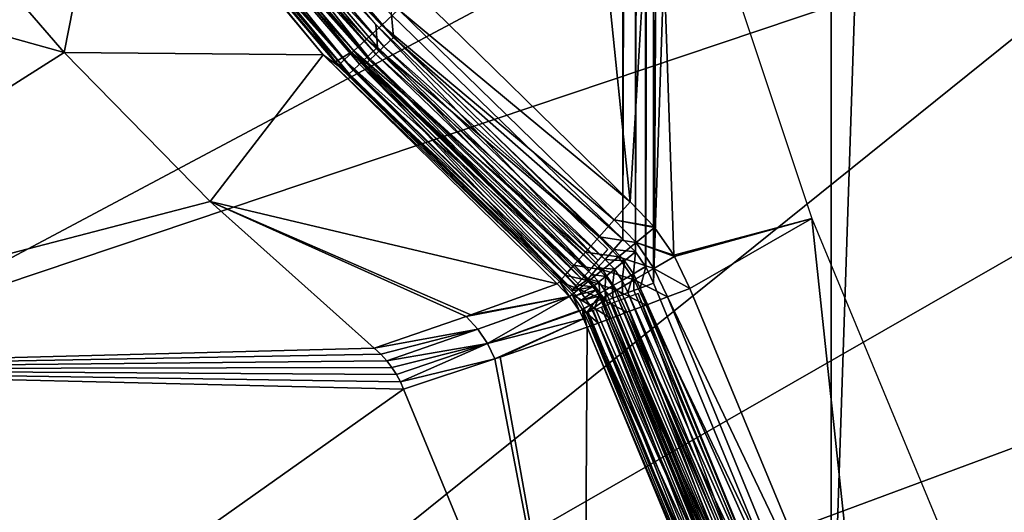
# Model space of a CAD drawing. Header units: millimetres. Extents: x -43.6 to 43.6, y -43.6 to 43.6.
# Tile 153 of 256: x -32.9 to -28.4, y -12.3 to -10. Entities that reach past the tile are written whole.
import ezdxf

# ---------------------------------------------------------------- set-up
doc = ezdxf.new("R2010")
doc.units = ezdxf.units.MM
doc.header["$LTSCALE"] = 52.148148
for name, color, linetype in [('151', 7, 'CONTINUOUS'), ('154', 7, 'CONTINUOUS'), ('157', 7, 'CONTINUOUS'), ('176', 7, 'CONTINUOUS'), ('199', 7, 'CONTINUOUS'), ('213', 7, 'CONTINUOUS'), ('223', 7, 'CONTINUOUS'), ('225', 7, 'CONTINUOUS'), ('229', 7, 'CONTINUOUS'), ('230', 7, 'CONTINUOUS'), ('31', 7, 'CONTINUOUS'), ('69', 7, 'CONTINUOUS'), ('70', 7, 'CONTINUOUS'), ('74', 7, 'CONTINUOUS'), ('83', 7, 'CONTINUOUS'), ('84', 7, 'CONTINUOUS'), ('95', 7, 'CONTINUOUS'), ('96', 7, 'CONTINUOUS'), ('97', 7, 'CONTINUOUS')]:
    doc.layers.add(name, color=color, linetype=linetype)

msp = doc.modelspace()

# ---------------------------------------------------------------- linework, layer by layer
at = {"layer": '151', "linetype": 'Continuous'}
for points in [[(-33.2984, -9.4961, 15.6543), (-32.711, -10.1753, 14.2879), (-35.6538, -9.3531, 23.9303), (-33.2984, -9.4961, 15.6543)], [(-35.6538, -9.3531, 23.9303), (-32.711, -10.1753, 14.2879), (-34.9814, -11.6178, 23.9303), (-35.6538, -9.3531, 23.9303)], [(-32.711, -10.1753, 14.2879), (-32.0471, -10.8533, 12.7246), (-34.9814, -11.6178, 23.9303), (-32.711, -10.1753, 14.2879)], [(-32.0471, -10.8533, 12.7246), (-31.3003, -11.5221, 10.9413), (-34.9814, -11.6178, 23.9303), (-32.0471, -10.8533, 12.7246)], [(-31.3003, -11.5221, 10.9413), (-31.2695, -11.5503, 10.8703), (-34.9814, -11.6178, 23.9303), (-31.3003, -11.5221, 10.9413)], [(-31.2695, -11.5503, 10.8703), (-31.2427, -11.5794, 10.8147), (-34.9814, -11.6178, 23.9303), (-31.2695, -11.5503, 10.8703)], [(-31.2427, -11.5794, 10.8147), (-31.2191, -11.6099, 10.7722), (-34.9814, -11.6178, 23.9303), (-31.2427, -11.5794, 10.8147)], [(-31.2191, -11.6099, 10.7722), (-31.198, -11.6429, 10.7414), (-34.9814, -11.6178, 23.9303), (-31.2191, -11.6099, 10.7722)], [(-31.1804, -11.6764, 10.7239), (-31.1668, -11.7086, 10.7186), (-34.9814, -11.6178, 23.9303), (-31.1804, -11.6764, 10.7239)], [(-34.9814, -11.6178, 23.9303), (-31.1668, -11.7086, 10.7186), (-34.1659, -13.8337, 23.9303), (-34.9814, -11.6178, 23.9303)], [(-31.198, -11.6429, 10.7414), (-31.1804, -11.6764, 10.7239), (-34.9814, -11.6178, 23.9303), (-31.198, -11.6429, 10.7414)], [(-31.1668, -11.7086, 10.7186), (-30.3443, -13.6999, 10.7186), (-34.1659, -13.8337, 23.9303), (-31.1668, -11.7086, 10.7186)]]:
    msp.add_3dface(points, dxfattribs=at)
at = {"layer": '154', "color": 2, "linetype": 'Continuous'}
for points in [[(-34.1857, -9.1927, 25.9303), (-33.5114, -11.4085, 25.9303), (-27.8078, -8.3681, 2.3697), (-34.1857, -9.1927, 25.9303)], [(-27.8078, -8.3681, 2.3697), (-33.5114, -11.4085, 25.9303), (-27.4837, -9.378, 2.3697), (-27.8078, -8.3681, 2.3697)], [(-33.5114, -11.4085, 25.9303), (-32.6939, -13.5751, 25.9303), (-27.4837, -9.378, 2.3697), (-33.5114, -11.4085, 25.9303)], [(-27.4837, -9.378, 2.3697), (-32.6939, -13.5751, 25.9303), (-27.123, -10.3753, 2.3697), (-27.4837, -9.378, 2.3697)], [(-27.123, -10.3753, 2.3697), (-32.6939, -13.5751, 25.9303), (-26.7261, -11.3588, 2.3697), (-27.123, -10.3753, 2.3697)], [(-32.6939, -13.5751, 25.9303), (-31.7366, -15.683, 25.9303), (-26.7261, -11.3588, 2.3697), (-32.6939, -13.5751, 25.9303)], [(-26.7261, -11.3588, 2.3697), (-31.7366, -15.683, 25.9303), (-26.2934, -12.3272, 2.3697), (-26.7261, -11.3588, 2.3697)]]:
    msp.add_3dface(points, dxfattribs=at)
at = {"layer": '157', "color": 1, "linetype": 'Continuous'}
for points in [[(-31.1649, -9.8461, -15), (-30.5658, -6.6487, -15), (-30.1355, -10.8556, -15), (-31.1649, -9.8461, -15)], [(-30.5658, -6.6487, -15), (-30.0136, -8.8124, -15), (-30.1355, -10.8556, -15), (-30.5658, -6.6487, -15)], [(-30.1355, -10.8556, -15), (-30.0136, -8.8124, -15), (-30.0263, -10.9691, -15), (-30.1355, -10.8556, -15)], [(-30.0263, -10.9691, -15), (-30.0136, -8.8124, -15), (-30.0239, -10.972, -15), (-30.0263, -10.9691, -15)], [(-30.0239, -10.972, -15), (-30.0136, -8.8124, -15), (-29.9358, -11.0992, -15), (-30.0239, -10.972, -15)], [(-30.0136, -8.8124, -15), (-29.3084, -10.9311, -15), (-29.9358, -11.0992, -15), (-30.0136, -8.8124, -15)], [(-29.9358, -11.0992, -15), (-29.3084, -10.9311, -15), (-29.9325, -11.1049, -15), (-29.9358, -11.0992, -15)], [(-29.9325, -11.1049, -15), (-29.3084, -10.9311, -15), (-29.8636, -11.2508, -15), (-29.9325, -11.1049, -15)], [(-29.8636, -11.2508, -15), (-29.3084, -10.9311, -15), (-29.0705, -13.1651, -15), (-29.8636, -11.2508, -15)], [(-29.3084, -10.9311, -15), (-28.4539, -12.9941, -15), (-29.0705, -13.1651, -15), (-29.3084, -10.9311, -15)]]:
    msp.add_3dface(points, dxfattribs=at)
at = {"layer": '176', "linetype": 'Continuous'}
for points in [[(-30.3312, -11.4269, -14.5174), (-30.3443, -13.6999, 10.7186), (-30.726, -11.5633, -2.5618), (-30.3312, -11.4269, -14.5174)], [(-30.3443, -13.6999, 10.7186), (-30.3312, -11.4269, -14.5174), (-29.5256, -13.3715, -14.5174), (-30.3443, -13.6999, 10.7186)], [(-30.3443, -13.6999, 10.7186), (-31.1668, -11.7086, 10.7186), (-30.7503, -11.5715, -1.8291), (-30.3443, -13.6999, 10.7186)], [(-30.726, -11.5633, -2.5618), (-30.3443, -13.6999, 10.7186), (-30.7503, -11.5715, -1.8291), (-30.726, -11.5633, -2.5618)]]:
    msp.add_3dface(points, dxfattribs=at)
at = {"layer": '199', "linetype": 'Continuous'}
for points in [[(-29.2547, -13.0205, -14.988), (-30.0625, -11.3257, -14.9526), (-29.9655, -11.2891, -14.988), (-29.2547, -13.0205, -14.988)], [(-29.8636, -11.2508, -15), (-29.0705, -13.1651, -15), (-29.9655, -11.2891, -14.988), (-29.8636, -11.2508, -15)], [(-29.0705, -13.1651, -15), (-29.2547, -13.0205, -14.988), (-29.9655, -11.2891, -14.988), (-29.0705, -13.1651, -15)], [(-29.3495, -13.0627, -14.9526), (-30.15, -11.3587, -14.8954), (-30.0625, -11.3257, -14.9526), (-29.3495, -13.0627, -14.9526)], [(-29.3495, -13.0627, -14.9526), (-30.0625, -11.3257, -14.9526), (-29.2547, -13.0205, -14.988), (-29.3495, -13.0627, -14.9526)], [(-29.4349, -13.1007, -14.8954), (-30.2237, -11.3864, -14.8192), (-30.15, -11.3587, -14.8954), (-29.4349, -13.1007, -14.8954)], [(-29.4349, -13.1007, -14.8954), (-30.15, -11.3587, -14.8954), (-29.3495, -13.0627, -14.9526), (-29.4349, -13.1007, -14.8954)], [(-29.5975, -13.1731, -14.6253), (-30.3312, -11.4269, -14.5174), (-30.3166, -11.4214, -14.6253), (-29.5975, -13.1731, -14.6253)], [(-29.5256, -13.3715, -14.5174), (-30.3312, -11.4269, -14.5174), (-29.5975, -13.1731, -14.6253), (-29.5256, -13.3715, -14.5174)], [(-29.562, -13.1572, -14.7277), (-30.3166, -11.4214, -14.6253), (-30.2802, -11.4077, -14.7277), (-29.562, -13.1572, -14.7277)], [(-29.5975, -13.1731, -14.6253), (-30.3166, -11.4214, -14.6253), (-29.562, -13.1572, -14.7277), (-29.5975, -13.1731, -14.6253)], [(-29.5069, -13.1327, -14.8192), (-30.2802, -11.4077, -14.7277), (-30.2237, -11.3864, -14.8192), (-29.5069, -13.1327, -14.8192)], [(-29.562, -13.1572, -14.7277), (-30.2802, -11.4077, -14.7277), (-29.5069, -13.1327, -14.8192), (-29.562, -13.1572, -14.7277)], [(-29.5069, -13.1327, -14.8192), (-30.2237, -11.3864, -14.8192), (-29.4349, -13.1007, -14.8954), (-29.5069, -13.1327, -14.8192)]]:
    msp.add_3dface(points, dxfattribs=at)
at = {"layer": '213', "color": 2, "linetype": 'Continuous'}
for points in [[(-33.6905, -11.4364, 26.1968), (-32.8705, -13.6154, 26.1968), (-33.616, -11.4111, 26.1216), (-33.6905, -11.4364, 26.1968)], [(-33.616, -11.4111, 26.1216), (-32.7978, -13.5853, 26.1216), (-33.5587, -11.3917, 26.0312), (-33.616, -11.4111, 26.1216)], [(-33.616, -11.4111, 26.1216), (-32.8705, -13.6154, 26.1968), (-32.7978, -13.5853, 26.1216), (-33.616, -11.4111, 26.1216)], [(-33.5114, -11.4085, 25.9303), (-33.5587, -11.3917, 26.0312), (-32.7419, -13.5621, 26.0312), (-33.5114, -11.4085, 25.9303)], [(-33.5587, -11.3917, 26.0312), (-32.7978, -13.5853, 26.1216), (-32.7419, -13.5621, 26.0312), (-33.5587, -11.3917, 26.0312)], [(-32.6939, -13.5751, 25.9303), (-33.5114, -11.4085, 25.9303), (-32.7419, -13.5621, 26.0312), (-32.6939, -13.5751, 25.9303)], [(-33.6905, -11.4364, 26.1968), (-32.9564, -13.651, 26.2532), (-32.8705, -13.6154, 26.1968), (-33.6905, -11.4364, 26.1968)]]:
    msp.add_3dface(points, dxfattribs=at)
at = {"layer": '223', "linetype": 'Continuous'}
for points in [[(-32.711, -10.1753, 14.2879), (-33.2984, -9.4961, 15.6543), (-32.4886, -9.0398, -14.5153), (-32.711, -10.1753, 14.2879)], [(-31.5324, -10.1849, -14.5153), (-32.711, -10.1753, 14.2879), (-32.4886, -9.0398, -14.5153), (-31.5324, -10.1849, -14.5153)], [(-32.0471, -10.8533, 12.7246), (-32.711, -10.1753, 14.2879), (-31.5324, -10.1849, -14.5153), (-32.0471, -10.8533, 12.7246)], [(-30.4672, -11.2294, -14.5153), (-32.0471, -10.8533, 12.7246), (-31.5324, -10.1849, -14.5153), (-30.4672, -11.2294, -14.5153)], [(-31.3003, -11.5221, 10.9413), (-32.0471, -10.8533, 12.7246), (-30.8813, -11.3783, -1.8263), (-31.3003, -11.5221, 10.9413)], [(-30.8813, -11.3783, -1.8263), (-32.0471, -10.8533, 12.7246), (-30.8605, -11.371, -2.4614), (-30.8813, -11.3783, -1.8263)], [(-30.8605, -11.371, -2.4614), (-32.0471, -10.8533, 12.7246), (-30.4672, -11.2294, -14.5153), (-30.8605, -11.371, -2.4614)]]:
    msp.add_3dface(points, dxfattribs=at)
at = {"layer": '225', "linetype": 'Continuous'}
for points in [[(-30.8605, -11.371, -2.4614), (-30.4672, -11.2294, -14.5153), (-30.4126, -11.2861, -14.5164), (-30.8605, -11.371, -2.4614)], [(-30.8813, -11.3783, -1.8263), (-30.8605, -11.371, -2.4614), (-30.4126, -11.2861, -14.5164), (-30.8813, -11.3783, -1.8263)], [(-30.8289, -11.436, -1.788), (-30.8813, -11.3783, -1.8263), (-30.4126, -11.2861, -14.5164), (-30.8289, -11.436, -1.788)], [(-30.4114, -11.2876, -14.5164), (-30.8289, -11.436, -1.788), (-30.4126, -11.2861, -14.5164), (-30.4114, -11.2876, -14.5164)], [(-30.7849, -11.5009, -1.7873), (-30.8289, -11.436, -1.788), (-30.4114, -11.2876, -14.5164), (-30.7849, -11.5009, -1.7873)], [(-30.3673, -11.3511, -14.5171), (-30.7849, -11.5009, -1.7873), (-30.4114, -11.2876, -14.5164), (-30.3673, -11.3511, -14.5171)], [(-31.3003, -11.5221, 10.9413), (-30.8813, -11.3783, -1.8263), (-30.8289, -11.436, -1.788), (-31.3003, -11.5221, 10.9413)], [(-30.3656, -11.354, -14.5172), (-30.7849, -11.5009, -1.7873), (-30.3673, -11.3511, -14.5171), (-30.3656, -11.354, -14.5172)], [(-30.3479, -11.3879, -14.5174), (-30.7849, -11.5009, -1.7873), (-30.3656, -11.354, -14.5172), (-30.3479, -11.3879, -14.5174)], [(-30.7503, -11.5715, -1.8291), (-30.7849, -11.5009, -1.7873), (-30.3479, -11.3879, -14.5174), (-30.7503, -11.5715, -1.8291)], [(-30.726, -11.5633, -2.5618), (-30.7503, -11.5715, -1.8291), (-30.3479, -11.3879, -14.5174), (-30.726, -11.5633, -2.5618)], [(-30.3312, -11.4269, -14.5174), (-30.726, -11.5633, -2.5618), (-30.3479, -11.3879, -14.5174), (-30.3312, -11.4269, -14.5174)], [(-31.2695, -11.5503, 10.8703), (-31.3003, -11.5221, 10.9413), (-30.8289, -11.436, -1.788), (-31.2695, -11.5503, 10.8703)], [(-31.2427, -11.5794, 10.8147), (-31.2695, -11.5503, 10.8703), (-30.8289, -11.436, -1.788), (-31.2427, -11.5794, 10.8147)], [(-31.2427, -11.5794, 10.8147), (-30.8289, -11.436, -1.788), (-30.7849, -11.5009, -1.7873), (-31.2427, -11.5794, 10.8147)], [(-31.2191, -11.6099, 10.7722), (-31.2427, -11.5794, 10.8147), (-30.7849, -11.5009, -1.7873), (-31.2191, -11.6099, 10.7722)], [(-31.198, -11.6429, 10.7414), (-31.2191, -11.6099, 10.7722), (-30.7849, -11.5009, -1.7873), (-31.198, -11.6429, 10.7414)], [(-31.1804, -11.6764, 10.7239), (-31.198, -11.6429, 10.7414), (-30.7849, -11.5009, -1.7873), (-31.1804, -11.6764, 10.7239)], [(-30.7503, -11.5715, -1.8291), (-31.1804, -11.6764, 10.7239), (-30.7849, -11.5009, -1.7873), (-30.7503, -11.5715, -1.8291)], [(-31.1668, -11.7086, 10.7186), (-31.1804, -11.6764, 10.7239), (-30.7503, -11.5715, -1.8291), (-31.1668, -11.7086, 10.7186)]]:
    msp.add_3dface(points, dxfattribs=at)
at = {"layer": '229', "linetype": 'Continuous'}
for points in [[(-30.1355, -10.8556, -15), (-30.0263, -10.9691, -15), (-30.2075, -10.9368, -14.9881), (-30.1355, -10.8556, -15)], [(-30.2075, -10.9368, -14.9881), (-30.1084, -11.0409, -14.988), (-30.2766, -11.0146, -14.9525), (-30.2075, -10.9368, -14.9881)], [(-30.0263, -10.9691, -15), (-30.0239, -10.972, -15), (-30.2075, -10.9368, -14.9881), (-30.0263, -10.9691, -15)], [(-30.0239, -10.972, -15), (-30.1084, -11.0409, -14.988), (-30.2075, -10.9368, -14.9881), (-30.0239, -10.972, -15)], [(-30.0239, -10.972, -15), (-29.9358, -11.0992, -15), (-30.1084, -11.0409, -14.988), (-30.0239, -10.972, -15)], [(-30.2766, -11.0146, -14.9525), (-30.1888, -11.1064, -14.9525), (-30.3388, -11.0847, -14.8952), (-30.2766, -11.0146, -14.9525)], [(-30.1084, -11.0409, -14.988), (-30.1888, -11.1064, -14.9525), (-30.2766, -11.0146, -14.9525), (-30.1084, -11.0409, -14.988)], [(-30.1888, -11.1064, -14.9525), (-30.1084, -11.0409, -14.988), (-30.0268, -11.1593, -14.988), (-30.1888, -11.1064, -14.9525)], [(-29.9358, -11.0992, -15), (-29.9325, -11.1049, -15), (-30.1084, -11.0409, -14.988), (-29.9358, -11.0992, -15)], [(-30.1084, -11.0409, -14.988), (-29.9325, -11.1049, -15), (-30.0268, -11.1593, -14.988), (-30.1084, -11.0409, -14.988)], [(-30.3388, -11.0847, -14.8952), (-30.2613, -11.1654, -14.8953), (-30.3912, -11.1438, -14.8187), (-30.3388, -11.0847, -14.8952)], [(-30.1888, -11.1064, -14.9525), (-30.2613, -11.1654, -14.8953), (-30.3388, -11.0847, -14.8952), (-30.1888, -11.1064, -14.9525)], [(-30.2613, -11.1654, -14.8953), (-30.1888, -11.1064, -14.9525), (-30.1166, -11.211, -14.9526), (-30.2613, -11.1654, -14.8953)], [(-30.1166, -11.211, -14.9526), (-30.1888, -11.1064, -14.9525), (-30.0268, -11.1593, -14.988), (-30.1166, -11.211, -14.9526)], [(-29.9325, -11.1049, -15), (-29.8636, -11.2508, -15), (-30.0268, -11.1593, -14.988), (-29.9325, -11.1049, -15)], [(-30.3912, -11.1438, -14.8187), (-30.3224, -11.2151, -14.819), (-30.4313, -11.1889, -14.7268), (-30.3912, -11.1438, -14.8187)], [(-30.2613, -11.1654, -14.8953), (-30.3224, -11.2151, -14.819), (-30.3912, -11.1438, -14.8187), (-30.2613, -11.1654, -14.8953)], [(-30.4313, -11.1889, -14.7268), (-30.3692, -11.2532, -14.7275), (-30.457, -11.2179, -14.624), (-30.4313, -11.1889, -14.7268)], [(-30.3224, -11.2151, -14.819), (-30.3692, -11.2532, -14.7275), (-30.4313, -11.1889, -14.7268), (-30.3224, -11.2151, -14.819)], [(-30.3224, -11.2151, -14.819), (-30.2613, -11.1654, -14.8953), (-30.1976, -11.2575, -14.8955), (-30.3224, -11.2151, -14.819)], [(-30.1976, -11.2575, -14.8955), (-30.2613, -11.1654, -14.8953), (-30.1166, -11.211, -14.9526), (-30.1976, -11.2575, -14.8955)], [(-29.9655, -11.2891, -14.988), (-30.1166, -11.211, -14.9526), (-30.0268, -11.1593, -14.988), (-29.9655, -11.2891, -14.988)], [(-29.8636, -11.2508, -15), (-29.9655, -11.2891, -14.988), (-30.0268, -11.1593, -14.988), (-29.8636, -11.2508, -15)], [(-30.4126, -11.2861, -14.5164), (-30.4672, -11.2294, -14.5153), (-30.457, -11.2179, -14.624), (-30.4126, -11.2861, -14.5164)], [(-30.4114, -11.2876, -14.5164), (-30.4126, -11.2861, -14.5164), (-30.457, -11.2179, -14.624), (-30.4114, -11.2876, -14.5164)], [(-30.3993, -11.2777, -14.6249), (-30.4114, -11.2876, -14.5164), (-30.457, -11.2179, -14.624), (-30.3993, -11.2777, -14.6249)], [(-30.3692, -11.2532, -14.7275), (-30.3993, -11.2777, -14.6249), (-30.457, -11.2179, -14.624), (-30.3692, -11.2532, -14.7275)], [(-30.3692, -11.2532, -14.7275), (-30.3224, -11.2151, -14.819), (-30.2659, -11.2968, -14.8194), (-30.3692, -11.2532, -14.7275)], [(-30.2659, -11.2968, -14.8194), (-30.3224, -11.2151, -14.819), (-30.1976, -11.2575, -14.8955), (-30.2659, -11.2968, -14.8194)], [(-30.0625, -11.3257, -14.9526), (-30.1976, -11.2575, -14.8955), (-30.1166, -11.211, -14.9526), (-30.0625, -11.3257, -14.9526)], [(-29.9655, -11.2891, -14.988), (-30.0625, -11.3257, -14.9526), (-30.1166, -11.211, -14.9526), (-29.9655, -11.2891, -14.988)], [(-30.3673, -11.3511, -14.5171), (-30.4114, -11.2876, -14.5164), (-30.3993, -11.2777, -14.6249), (-30.3673, -11.3511, -14.5171)], [(-30.3993, -11.2777, -14.6249), (-30.3692, -11.2532, -14.7275), (-30.3182, -11.3268, -14.7279), (-30.3993, -11.2777, -14.6249)], [(-30.3656, -11.354, -14.5172), (-30.3673, -11.3511, -14.5171), (-30.3993, -11.2777, -14.6249), (-30.3656, -11.354, -14.5172)], [(-30.3656, -11.354, -14.5172), (-30.3993, -11.2777, -14.6249), (-30.352, -11.3462, -14.6256), (-30.3656, -11.354, -14.5172)], [(-30.352, -11.3462, -14.6256), (-30.3993, -11.2777, -14.6249), (-30.3182, -11.3268, -14.7279), (-30.352, -11.3462, -14.6256)], [(-30.3182, -11.3268, -14.7279), (-30.3692, -11.2532, -14.7275), (-30.2659, -11.2968, -14.8194), (-30.3182, -11.3268, -14.7279)], [(-30.15, -11.3587, -14.8954), (-30.2659, -11.2968, -14.8194), (-30.1976, -11.2575, -14.8955), (-30.15, -11.3587, -14.8954)], [(-30.0625, -11.3257, -14.9526), (-30.15, -11.3587, -14.8954), (-30.1976, -11.2575, -14.8955), (-30.0625, -11.3257, -14.9526)], [(-30.2802, -11.4077, -14.7277), (-30.352, -11.3462, -14.6256), (-30.3182, -11.3268, -14.7279), (-30.2802, -11.4077, -14.7277)], [(-30.2237, -11.3864, -14.8192), (-30.3182, -11.3268, -14.7279), (-30.2659, -11.2968, -14.8194), (-30.2237, -11.3864, -14.8192)], [(-30.2237, -11.3864, -14.8192), (-30.2802, -11.4077, -14.7277), (-30.3182, -11.3268, -14.7279), (-30.2237, -11.3864, -14.8192)], [(-30.15, -11.3587, -14.8954), (-30.2237, -11.3864, -14.8192), (-30.2659, -11.2968, -14.8194), (-30.15, -11.3587, -14.8954)], [(-30.3479, -11.3879, -14.5174), (-30.3656, -11.354, -14.5172), (-30.352, -11.3462, -14.6256), (-30.3479, -11.3879, -14.5174)], [(-30.3166, -11.4214, -14.6253), (-30.3312, -11.4269, -14.5174), (-30.352, -11.3462, -14.6256), (-30.3166, -11.4214, -14.6253)], [(-30.3312, -11.4269, -14.5174), (-30.3479, -11.3879, -14.5174), (-30.352, -11.3462, -14.6256), (-30.3312, -11.4269, -14.5174)], [(-30.2802, -11.4077, -14.7277), (-30.3166, -11.4214, -14.6253), (-30.352, -11.3462, -14.6256), (-30.2802, -11.4077, -14.7277)]]:
    msp.add_3dface(points, dxfattribs=at)
at = {"layer": '230', "linetype": 'Continuous'}
for points in [[(-31.266, -10.0497, -14.9525), (-32.2349, -9.0535, -14.8952), (-32.1606, -8.9963, -14.9525), (-31.266, -10.0497, -14.9525)], [(-31.266, -10.0497, -14.9525), (-32.1606, -8.9963, -14.9525), (-31.19, -9.9787, -14.9881), (-31.266, -10.0497, -14.9525)], [(-31.5324, -10.1849, -14.5153), (-32.4886, -9.0398, -14.5153), (-32.3758, -9.1623, -14.624), (-31.5324, -10.1849, -14.5153)], [(-31.3345, -10.1137, -14.8952), (-32.2974, -9.1017, -14.8187), (-32.2349, -9.0535, -14.8952), (-31.3345, -10.1137, -14.8952)], [(-31.3345, -10.1137, -14.8952), (-32.2349, -9.0535, -14.8952), (-31.266, -10.0497, -14.9525), (-31.3345, -10.1137, -14.8952)], [(-31.4363, -10.2087, -14.7268), (-32.3758, -9.1623, -14.624), (-32.3451, -9.1386, -14.7268), (-31.4363, -10.2087, -14.7268)], [(-31.3922, -10.1675, -14.8187), (-32.3451, -9.1386, -14.7268), (-32.2974, -9.1017, -14.8187), (-31.3922, -10.1675, -14.8187)], [(-31.4363, -10.2087, -14.7268), (-32.3451, -9.1386, -14.7268), (-31.3922, -10.1675, -14.8187), (-31.4363, -10.2087, -14.7268)], [(-31.3922, -10.1675, -14.8187), (-32.2974, -9.1017, -14.8187), (-31.3345, -10.1137, -14.8952), (-31.3922, -10.1675, -14.8187)], [(-31.4647, -10.2351, -14.624), (-31.5324, -10.1849, -14.5153), (-32.3758, -9.1623, -14.624), (-31.4647, -10.2351, -14.624)], [(-31.4647, -10.2351, -14.624), (-32.3758, -9.1623, -14.624), (-31.4363, -10.2087, -14.7268), (-31.4647, -10.2351, -14.624)], [(-31.1649, -9.8461, -15), (-30.1355, -10.8556, -15), (-31.19, -9.9787, -14.9881), (-31.1649, -9.8461, -15)], [(-30.2075, -10.9368, -14.9881), (-31.266, -10.0497, -14.9525), (-31.19, -9.9787, -14.9881), (-30.2075, -10.9368, -14.9881)], [(-30.1355, -10.8556, -15), (-30.2075, -10.9368, -14.9881), (-31.19, -9.9787, -14.9881), (-30.1355, -10.8556, -15)], [(-30.2766, -11.0146, -14.9525), (-31.3345, -10.1137, -14.8952), (-31.266, -10.0497, -14.9525), (-30.2766, -11.0146, -14.9525)], [(-30.2075, -10.9368, -14.9881), (-30.2766, -11.0146, -14.9525), (-31.266, -10.0497, -14.9525), (-30.2075, -10.9368, -14.9881)], [(-30.3388, -11.0847, -14.8952), (-31.3922, -10.1675, -14.8187), (-31.3345, -10.1137, -14.8952), (-30.3388, -11.0847, -14.8952)], [(-30.2766, -11.0146, -14.9525), (-30.3388, -11.0847, -14.8952), (-31.3345, -10.1137, -14.8952), (-30.2766, -11.0146, -14.9525)], [(-30.3912, -11.1438, -14.8187), (-31.4363, -10.2087, -14.7268), (-31.3922, -10.1675, -14.8187), (-30.3912, -11.1438, -14.8187)], [(-30.3388, -11.0847, -14.8952), (-30.3912, -11.1438, -14.8187), (-31.3922, -10.1675, -14.8187), (-30.3388, -11.0847, -14.8952)], [(-30.4672, -11.2294, -14.5153), (-31.5324, -10.1849, -14.5153), (-30.457, -11.2179, -14.624), (-30.4672, -11.2294, -14.5153)], [(-30.457, -11.2179, -14.624), (-31.5324, -10.1849, -14.5153), (-31.4647, -10.2351, -14.624), (-30.457, -11.2179, -14.624)], [(-30.4313, -11.1889, -14.7268), (-31.4647, -10.2351, -14.624), (-31.4363, -10.2087, -14.7268), (-30.4313, -11.1889, -14.7268)], [(-30.3912, -11.1438, -14.8187), (-30.4313, -11.1889, -14.7268), (-31.4363, -10.2087, -14.7268), (-30.3912, -11.1438, -14.8187)], [(-30.4313, -11.1889, -14.7268), (-30.457, -11.2179, -14.624), (-31.4647, -10.2351, -14.624), (-30.4313, -11.1889, -14.7268)]]:
    msp.add_3dface(points, dxfattribs=at)
at = {"layer": '31', "color": 40, "linetype": 'Continuous', "true_color": 0xffde00}
for points in [[(-29.2203, 13.1892, -20.2), (-28.2827, 15.0953, -20.2), (-29.2203, -13.1892, -20.2), (-29.2203, 13.1892, -20.2)], [(-29.2203, -13.1892, -20.2), (-28.2827, 15.0953, -20.2), (-28.2827, -15.0953, -20.2), (-29.2203, -13.1892, -20.2)], [(-30.0294, 11.2258, -20.2), (-29.2203, 13.1892, -20.2), (-30.0294, -11.2258, -20.2), (-30.0294, 11.2258, -20.2)], [(-30.0294, -11.2258, -20.2), (-29.2203, 13.1892, -20.2), (-29.2203, -13.1892, -20.2), (-30.0294, -11.2258, -20.2)], [(-30.0643, 11.1515, -20.2), (-30.0294, 11.2258, -20.2), (-30.0643, -11.1516, -20.2), (-30.0643, 11.1515, -20.2)], [(-30.0643, -11.1516, -20.2), (-30.0294, 11.2258, -20.2), (-30.0294, -11.2258, -20.2), (-30.0643, -11.1516, -20.2)], [(-30.111, 11.0839, -20.2), (-30.0643, 11.1515, -20.2), (-30.111, -11.0839, -20.2), (-30.111, 11.0839, -20.2)], [(-30.111, -11.0839, -20.2), (-30.0643, 11.1515, -20.2), (-30.0647, -11.1509, -20.2), (-30.111, -11.0839, -20.2)], [(-30.0647, -11.1509, -20.2), (-30.0643, 11.1515, -20.2), (-30.0643, -11.1516, -20.2), (-30.0647, -11.1509, -20.2)], [(-30.168, 11.0249, -20.2), (-30.111, 11.0839, -20.2), (-30.168, -11.0249, -20.2), (-30.168, 11.0249, -20.2)], [(-30.168, -11.0249, -20.2), (-30.111, 11.0839, -20.2), (-30.111, -11.0839, -20.2), (-30.168, -11.0249, -20.2)], [(-31.2212, -10.0038, -20.2), (-30.168, 11.0249, -20.2), (-30.168, -11.0249, -20.2), (-31.2212, -10.0038, -20.2)]]:
    msp.add_3dface(points, dxfattribs=at)
at = {"layer": '69', "color": 40, "linetype": 'Continuous', "true_color": 0xffde00}
for points in [[(-30.2965, -11.336, -17.7247), (-29.4479, -13.2925, -19.9544), (-30.3332, -11.3612, -15.2544), (-30.2965, -11.336, -17.7247)], [(-30.2635, -11.3133, -19.9544), (-29.4479, -13.2925, -19.9544), (-30.2965, -11.336, -17.7247), (-30.2635, -11.3133, -19.9544)], [(-30.3332, -11.3612, -15.2544), (-29.4479, -13.2925, -19.9544), (-29.5166, -13.3396, -15.2544), (-30.3332, -11.3612, -15.2544)]]:
    msp.add_3dface(points, dxfattribs=at)
at = {"layer": '70', "color": 40, "linetype": 'Continuous', "true_color": 0xffde00}
for points in [[(-32.441, -9.0708, -15.2544), (-32.3663, -9.0334, -19.9544), (-31.4764, -10.2169, -15.2544), (-32.441, -9.0708, -15.2544)], [(-32.3663, -9.0334, -19.9544), (-31.4042, -10.1741, -19.9544), (-31.4764, -10.2169, -15.2544), (-32.3663, -9.0334, -19.9544)], [(-31.4042, -10.1741, -19.9544), (-30.4022, -11.2612, -15.2544), (-31.4764, -10.2169, -15.2544), (-31.4042, -10.1741, -19.9544)], [(-30.3657, -11.2358, -17.7247), (-30.4022, -11.2612, -15.2544), (-31.4042, -10.1741, -19.9544), (-30.3657, -11.2358, -17.7247)], [(-30.3328, -11.2129, -19.9544), (-30.3657, -11.2358, -17.7247), (-31.4042, -10.1741, -19.9544), (-30.3328, -11.2129, -19.9544)]]:
    msp.add_3dface(points, dxfattribs=at)
at = {"layer": '74', "color": 40, "linetype": 'Continuous', "true_color": 0xffde00}
for points in [[(-30.4022, -11.2612, -15.2544), (-30.3657, -11.2358, -17.7247), (-30.3043, -11.2424, -19.9545), (-30.4022, -11.2612, -15.2544)], [(-30.4022, -11.2612, -15.2544), (-30.3043, -11.2424, -19.9545), (-30.3803, -11.283, -15.2545), (-30.4022, -11.2612, -15.2544)], [(-30.3043, -11.2424, -19.9545), (-30.2922, -11.2584, -19.9545), (-30.3803, -11.283, -15.2545), (-30.3043, -11.2424, -19.9545)], [(-30.3657, -11.2358, -17.7247), (-30.3328, -11.2129, -19.9544), (-30.3043, -11.2424, -19.9545), (-30.3657, -11.2358, -17.7247)], [(-30.3803, -11.283, -15.2545), (-30.2922, -11.2584, -19.9545), (-30.3612, -11.3073, -15.2545), (-30.3803, -11.283, -15.2545)], [(-30.2922, -11.2584, -19.9545), (-30.281, -11.2762, -19.9545), (-30.3612, -11.3073, -15.2545), (-30.2922, -11.2584, -19.9545)], [(-30.281, -11.2762, -19.9545), (-30.2762, -11.2849, -19.9545), (-30.3612, -11.3073, -15.2545), (-30.281, -11.2762, -19.9545)], [(-30.2762, -11.2849, -19.9545), (-30.3332, -11.3612, -15.2544), (-30.3612, -11.3073, -15.2545), (-30.2762, -11.2849, -19.9545)], [(-30.2965, -11.336, -17.7247), (-30.3332, -11.3612, -15.2544), (-30.2762, -11.2849, -19.9545), (-30.2965, -11.336, -17.7247)], [(-30.2635, -11.3133, -19.9544), (-30.2965, -11.336, -17.7247), (-30.2762, -11.2849, -19.9545), (-30.2635, -11.3133, -19.9544)]]:
    msp.add_3dface(points, dxfattribs=at)
at = {"layer": '83', "color": 40, "linetype": 'Continuous', "true_color": 0xffde00}
for points in [[(-32.2418, -8.9198, -15), (-32.1939, -9.0895, -15.0087), (-31.2932, -10.0469, -15), (-32.2418, -8.9198, -15)], [(-32.441, -9.0708, -15.2544), (-31.4764, -10.2169, -15.2544), (-32.3336, -9.1982, -15.1891), (-32.441, -9.0708, -15.2544)], [(-32.2419, -9.1269, -15.0343), (-31.3294, -10.193, -15.0343), (-32.1939, -9.0895, -15.0087), (-32.2419, -9.1269, -15.0343)], [(-32.1939, -9.0895, -15.0087), (-31.3294, -10.193, -15.0343), (-31.2851, -10.1512, -15.0087), (-32.1939, -9.0895, -15.0087)], [(-32.1939, -9.0895, -15.0087), (-31.2851, -10.1512, -15.0087), (-31.2932, -10.0469, -15), (-32.1939, -9.0895, -15.0087)], [(-32.2831, -9.1589, -15.0749), (-31.3674, -10.2287, -15.0749), (-32.2419, -9.1269, -15.0343), (-32.2831, -9.1589, -15.0749)], [(-32.2419, -9.1269, -15.0343), (-31.3674, -10.2287, -15.0749), (-31.3294, -10.193, -15.0343), (-32.2419, -9.1269, -15.0343)], [(-32.3336, -9.1982, -15.1891), (-31.414, -10.2726, -15.1891), (-32.3144, -9.1832, -15.1277), (-32.3336, -9.1982, -15.1891)], [(-32.3144, -9.1832, -15.1277), (-31.3962, -10.2559, -15.1277), (-32.2831, -9.1589, -15.0749), (-32.3144, -9.1832, -15.1277)], [(-32.3144, -9.1832, -15.1277), (-31.414, -10.2726, -15.1891), (-31.3962, -10.2559, -15.1277), (-32.3144, -9.1832, -15.1277)], [(-32.2831, -9.1589, -15.0749), (-31.3962, -10.2559, -15.1277), (-31.3674, -10.2287, -15.0749), (-32.2831, -9.1589, -15.0749)], [(-32.3336, -9.1982, -15.1891), (-31.4764, -10.2169, -15.2544), (-31.414, -10.2726, -15.1891), (-32.3336, -9.1982, -15.1891)], [(-31.2851, -10.1512, -15.0087), (-30.2803, -11.1226, -15.0087), (-31.2932, -10.0469, -15), (-31.2851, -10.1512, -15.0087)], [(-31.2932, -10.0469, -15), (-30.2803, -11.1226, -15.0087), (-30.2371, -11.0734, -15), (-31.2932, -10.0469, -15)], [(-31.3294, -10.193, -15.0343), (-30.3205, -11.1683, -15.0343), (-31.2851, -10.1512, -15.0087), (-31.3294, -10.193, -15.0343)], [(-31.2851, -10.1512, -15.0087), (-30.3205, -11.1683, -15.0343), (-30.2803, -11.1226, -15.0087), (-31.2851, -10.1512, -15.0087)], [(-31.4764, -10.2169, -15.2544), (-30.4022, -11.2612, -15.2544), (-31.414, -10.2726, -15.1891), (-31.4764, -10.2169, -15.2544)], [(-31.3674, -10.2287, -15.0749), (-30.3549, -11.2074, -15.0749), (-31.3294, -10.193, -15.0343), (-31.3674, -10.2287, -15.0749)], [(-31.3294, -10.193, -15.0343), (-30.3549, -11.2074, -15.0749), (-30.3205, -11.1683, -15.0343), (-31.3294, -10.193, -15.0343)], [(-31.414, -10.2726, -15.1891), (-30.3972, -11.2555, -15.1891), (-31.3962, -10.2559, -15.1277), (-31.414, -10.2726, -15.1891)], [(-31.3962, -10.2559, -15.1277), (-30.3811, -11.2372, -15.1277), (-31.3674, -10.2287, -15.0749), (-31.3962, -10.2559, -15.1277)], [(-31.3962, -10.2559, -15.1277), (-30.3972, -11.2555, -15.1891), (-30.3811, -11.2372, -15.1277), (-31.3962, -10.2559, -15.1277)], [(-31.3674, -10.2287, -15.0749), (-30.3811, -11.2372, -15.1277), (-30.3549, -11.2074, -15.0749), (-31.3674, -10.2287, -15.0749)], [(-31.414, -10.2726, -15.1891), (-30.4022, -11.2612, -15.2544), (-30.3972, -11.2555, -15.1891), (-31.414, -10.2726, -15.1891)]]:
    msp.add_3dface(points, dxfattribs=at)
at = {"layer": '84', "color": 40, "linetype": 'Continuous', "true_color": 0xffde00}
for points in [[(-30.1601, -11.2964, -15.0086), (-29.4064, -13.1341, -15.0086), (-30.0991, -11.2735, -15), (-30.1601, -11.2964, -15.0086)], [(-30.0991, -11.2735, -15), (-29.4064, -13.1341, -15.0086), (-29.2891, -13.2362, -15), (-30.0991, -11.2735, -15)], [(-30.3032, -11.3499, -15.1275), (-29.5459, -13.1964, -15.1275), (-30.266, -11.336, -15.0747), (-30.3032, -11.3499, -15.1275)], [(-30.266, -11.336, -15.0747), (-29.5096, -13.1802, -15.0747), (-30.2172, -11.3177, -15.0341), (-30.266, -11.336, -15.0747)], [(-30.266, -11.336, -15.0747), (-29.5459, -13.1964, -15.1275), (-29.5096, -13.1802, -15.0747), (-30.266, -11.336, -15.0747)], [(-30.2172, -11.3177, -15.0341), (-29.462, -13.1589, -15.0341), (-30.1601, -11.2964, -15.0086), (-30.2172, -11.3177, -15.0341)], [(-30.2172, -11.3177, -15.0341), (-29.5096, -13.1802, -15.0747), (-29.462, -13.1589, -15.0341), (-30.2172, -11.3177, -15.0341)], [(-30.1601, -11.2964, -15.0086), (-29.462, -13.1589, -15.0341), (-29.4064, -13.1341, -15.0086), (-30.1601, -11.2964, -15.0086)], [(-30.3332, -11.3612, -15.2544), (-29.5166, -13.3396, -15.2544), (-30.3261, -11.3585, -15.1888), (-30.3332, -11.3612, -15.2544)], [(-30.3261, -11.3585, -15.1888), (-29.5682, -13.2063, -15.1888), (-30.3032, -11.3499, -15.1275), (-30.3261, -11.3585, -15.1888)], [(-30.3261, -11.3585, -15.1888), (-29.5166, -13.3396, -15.2544), (-29.5682, -13.2063, -15.1888), (-30.3261, -11.3585, -15.1888)], [(-30.3032, -11.3499, -15.1275), (-29.5682, -13.2063, -15.1888), (-29.5459, -13.1964, -15.1275), (-30.3032, -11.3499, -15.1275)]]:
    msp.add_3dface(points, dxfattribs=at)
at = {"layer": '95', "color": 40, "linetype": 'Continuous', "true_color": 0xffde00}
for points in [[(-30.0294, -11.2258, -20.2), (-29.2203, -13.1892, -20.2), (-30.0893, -11.2482, -20.1917), (-30.0294, -11.2258, -20.2)], [(-30.1936, -11.2872, -20.1282), (-29.4382, -13.1319, -20.1282), (-30.2138, -11.2947, -20.1041), (-30.1936, -11.2872, -20.1282)], [(-29.3911, -13.1109, -20.1672), (-30.1936, -11.2872, -20.1282), (-30.1706, -11.2786, -20.1494), (-29.3911, -13.1109, -20.1672)], [(-29.4382, -13.1319, -20.1282), (-30.1936, -11.2872, -20.1282), (-29.3911, -13.1109, -20.1672), (-29.4382, -13.1319, -20.1282)], [(-30.1453, -11.2691, -20.1672), (-29.3911, -13.1109, -20.1672), (-30.1706, -11.2786, -20.1494), (-30.1453, -11.2691, -20.1672)], [(-29.3365, -13.0865, -20.1917), (-30.1453, -11.2691, -20.1672), (-30.1181, -11.2589, -20.1814), (-29.3365, -13.0865, -20.1917)], [(-29.3911, -13.1109, -20.1672), (-30.1453, -11.2691, -20.1672), (-29.3365, -13.0865, -20.1917), (-29.3911, -13.1109, -20.1672)], [(-30.0893, -11.2482, -20.1917), (-29.3365, -13.0865, -20.1917), (-30.1181, -11.2589, -20.1814), (-30.0893, -11.2482, -20.1917)], [(-29.2203, -13.1892, -20.2), (-29.3365, -13.0865, -20.1917), (-30.0893, -11.2482, -20.1917), (-29.2203, -13.1892, -20.2)], [(-29.4978, -13.1585, -20.018), (-30.2635, -11.3133, -19.9544), (-30.2547, -11.31, -20.018), (-29.4978, -13.1585, -20.018)], [(-29.4479, -13.2925, -19.9544), (-30.2635, -11.3133, -19.9544), (-29.4978, -13.1585, -20.018), (-29.4479, -13.2925, -19.9544)], [(-29.4745, -13.1481, -20.0773), (-30.2547, -11.31, -20.018), (-30.2446, -11.3062, -20.0485), (-29.4745, -13.1481, -20.0773)], [(-29.4978, -13.1585, -20.018), (-30.2547, -11.31, -20.018), (-29.4745, -13.1481, -20.0773), (-29.4978, -13.1585, -20.018)], [(-30.2309, -11.3011, -20.0773), (-29.4745, -13.1481, -20.0773), (-30.2446, -11.3062, -20.0485), (-30.2309, -11.3011, -20.0773)], [(-29.4382, -13.1319, -20.1282), (-30.2309, -11.3011, -20.0773), (-30.2138, -11.2947, -20.1041), (-29.4382, -13.1319, -20.1282)], [(-29.4745, -13.1481, -20.0773), (-30.2309, -11.3011, -20.0773), (-29.4382, -13.1319, -20.1282), (-29.4745, -13.1481, -20.0773)]]:
    msp.add_3dface(points, dxfattribs=at)
at = {"layer": '96', "color": 40, "linetype": 'Continuous', "true_color": 0xffde00}
for points in [[(-30.168, -11.0249, -20.2), (-30.111, -11.0839, -20.2), (-30.2101, -11.0729, -20.1917), (-30.168, -11.0249, -20.2)], [(-30.2101, -11.0729, -20.1917), (-30.1604, -11.1245, -20.1917), (-30.2495, -11.1178, -20.1673), (-30.2101, -11.0729, -20.1917)], [(-30.111, -11.0839, -20.2), (-30.1604, -11.1245, -20.1917), (-30.2101, -11.0729, -20.1917), (-30.111, -11.0839, -20.2)], [(-30.1604, -11.1245, -20.1917), (-30.111, -11.0839, -20.2), (-30.1197, -11.1835, -20.1917), (-30.1604, -11.1245, -20.1917)], [(-30.111, -11.0839, -20.2), (-30.0647, -11.1509, -20.2), (-30.1197, -11.1835, -20.1917), (-30.111, -11.0839, -20.2)], [(-30.2835, -11.1566, -20.1284), (-30.2465, -11.195, -20.1284), (-30.3098, -11.1866, -20.0776), (-30.2835, -11.1566, -20.1284)], [(-30.2495, -11.1178, -20.1673), (-30.2066, -11.1624, -20.1672), (-30.2835, -11.1566, -20.1284), (-30.2495, -11.1178, -20.1673)], [(-30.2066, -11.1624, -20.1672), (-30.2465, -11.195, -20.1284), (-30.2835, -11.1566, -20.1284), (-30.2066, -11.1624, -20.1672)], [(-30.1604, -11.1245, -20.1917), (-30.2066, -11.1624, -20.1672), (-30.2495, -11.1178, -20.1673), (-30.1604, -11.1245, -20.1917)], [(-30.2066, -11.1624, -20.1672), (-30.1604, -11.1245, -20.1917), (-30.1715, -11.2132, -20.1672), (-30.2066, -11.1624, -20.1672)], [(-30.1715, -11.2132, -20.1672), (-30.1604, -11.1245, -20.1917), (-30.1197, -11.1835, -20.1917), (-30.1715, -11.2132, -20.1672)], [(-30.0647, -11.1509, -20.2), (-30.0643, -11.1516, -20.2), (-30.1197, -11.1835, -20.1917), (-30.0647, -11.1509, -20.2)], [(-30.0643, -11.1516, -20.2), (-30.0893, -11.2482, -20.1917), (-30.1197, -11.1835, -20.1917), (-30.0643, -11.1516, -20.2)], [(-30.0643, -11.1516, -20.2), (-30.0294, -11.2258, -20.2), (-30.0893, -11.2482, -20.1917), (-30.0643, -11.1516, -20.2)], [(-30.3098, -11.1866, -20.0776), (-30.2772, -11.2202, -20.0776), (-30.3266, -11.2058, -20.0182), (-30.3098, -11.1866, -20.0776)], [(-30.2465, -11.195, -20.1284), (-30.2772, -11.2202, -20.0776), (-30.3098, -11.1866, -20.0776), (-30.2465, -11.195, -20.1284)], [(-30.2772, -11.2202, -20.0776), (-30.2465, -11.195, -20.1284), (-30.2506, -11.2588, -20.0776), (-30.2772, -11.2202, -20.0776)], [(-30.2506, -11.2588, -20.0776), (-30.2465, -11.195, -20.1284), (-30.2161, -11.2389, -20.1284), (-30.2506, -11.2588, -20.0776)], [(-30.2465, -11.195, -20.1284), (-30.2066, -11.1624, -20.1672), (-30.2161, -11.2389, -20.1284), (-30.2465, -11.195, -20.1284)], [(-30.2161, -11.2389, -20.1284), (-30.2066, -11.1624, -20.1672), (-30.1715, -11.2132, -20.1672), (-30.2161, -11.2389, -20.1284)], [(-30.1453, -11.2691, -20.1672), (-30.1715, -11.2132, -20.1672), (-30.1197, -11.1835, -20.1917), (-30.1453, -11.2691, -20.1672)], [(-30.1181, -11.2589, -20.1814), (-30.1453, -11.2691, -20.1672), (-30.1197, -11.1835, -20.1917), (-30.1181, -11.2589, -20.1814)], [(-30.0893, -11.2482, -20.1917), (-30.1181, -11.2589, -20.1814), (-30.1197, -11.1835, -20.1917), (-30.0893, -11.2482, -20.1917)], [(-30.3043, -11.2424, -19.9545), (-30.3328, -11.2129, -19.9544), (-30.3266, -11.2058, -20.0182), (-30.3043, -11.2424, -19.9545)], [(-30.297, -11.2364, -20.0183), (-30.3043, -11.2424, -19.9545), (-30.3266, -11.2058, -20.0182), (-30.297, -11.2364, -20.0183)], [(-30.2772, -11.2202, -20.0776), (-30.297, -11.2364, -20.0183), (-30.3266, -11.2058, -20.0182), (-30.2772, -11.2202, -20.0776)], [(-30.2922, -11.2584, -19.9545), (-30.3043, -11.2424, -19.9545), (-30.297, -11.2364, -20.0183), (-30.2922, -11.2584, -19.9545)], [(-30.297, -11.2364, -20.0183), (-30.2772, -11.2202, -20.0776), (-30.2727, -11.2715, -20.0183), (-30.297, -11.2364, -20.0183)], [(-30.281, -11.2762, -19.9545), (-30.2922, -11.2584, -19.9545), (-30.297, -11.2364, -20.0183), (-30.281, -11.2762, -19.9545)], [(-30.281, -11.2762, -19.9545), (-30.297, -11.2364, -20.0183), (-30.2727, -11.2715, -20.0183), (-30.281, -11.2762, -19.9545)], [(-30.2727, -11.2715, -20.0183), (-30.2772, -11.2202, -20.0776), (-30.2506, -11.2588, -20.0776), (-30.2727, -11.2715, -20.0183)], [(-30.2138, -11.2947, -20.1041), (-30.2506, -11.2588, -20.0776), (-30.2161, -11.2389, -20.1284), (-30.2138, -11.2947, -20.1041)], [(-30.1706, -11.2786, -20.1494), (-30.2161, -11.2389, -20.1284), (-30.1715, -11.2132, -20.1672), (-30.1706, -11.2786, -20.1494)], [(-30.1936, -11.2872, -20.1282), (-30.2138, -11.2947, -20.1041), (-30.2161, -11.2389, -20.1284), (-30.1936, -11.2872, -20.1282)], [(-30.1706, -11.2786, -20.1494), (-30.1936, -11.2872, -20.1282), (-30.2161, -11.2389, -20.1284), (-30.1706, -11.2786, -20.1494)], [(-30.1453, -11.2691, -20.1672), (-30.1706, -11.2786, -20.1494), (-30.1715, -11.2132, -20.1672), (-30.1453, -11.2691, -20.1672)], [(-30.2762, -11.2849, -19.9545), (-30.281, -11.2762, -19.9545), (-30.2727, -11.2715, -20.0183), (-30.2762, -11.2849, -19.9545)], [(-30.2635, -11.3133, -19.9544), (-30.2762, -11.2849, -19.9545), (-30.2727, -11.2715, -20.0183), (-30.2635, -11.3133, -19.9544)], [(-30.2446, -11.3062, -20.0485), (-30.2727, -11.2715, -20.0183), (-30.2506, -11.2588, -20.0776), (-30.2446, -11.3062, -20.0485)], [(-30.2547, -11.31, -20.018), (-30.2635, -11.3133, -19.9544), (-30.2727, -11.2715, -20.0183), (-30.2547, -11.31, -20.018)], [(-30.2446, -11.3062, -20.0485), (-30.2547, -11.31, -20.018), (-30.2727, -11.2715, -20.0183), (-30.2446, -11.3062, -20.0485)], [(-30.2309, -11.3011, -20.0773), (-30.2446, -11.3062, -20.0485), (-30.2506, -11.2588, -20.0776), (-30.2309, -11.3011, -20.0773)], [(-30.2138, -11.2947, -20.1041), (-30.2309, -11.3011, -20.0773), (-30.2506, -11.2588, -20.0776), (-30.2138, -11.2947, -20.1041)]]:
    msp.add_3dface(points, dxfattribs=at)
at = {"layer": '97', "color": 40, "linetype": 'Continuous', "true_color": 0xffde00}
for points in [[(-31.4042, -10.1741, -19.9544), (-32.3663, -9.0334, -19.9544), (-32.2577, -9.1591, -20.0182), (-31.4042, -10.1741, -19.9544)], [(-31.212, -10.1068, -20.1917), (-32.1654, -9.0872, -20.1673), (-32.1182, -9.0504, -20.1917), (-31.212, -10.1068, -20.1917)], [(-31.2212, -10.0038, -20.2), (-31.212, -10.1068, -20.1917), (-32.1182, -9.0504, -20.1917), (-31.2212, -10.0038, -20.2)], [(-31.2555, -10.1478, -20.1673), (-32.2061, -9.1189, -20.1284), (-32.1654, -9.0872, -20.1673), (-31.2555, -10.1478, -20.1673)], [(-31.2555, -10.1478, -20.1673), (-32.1654, -9.0872, -20.1673), (-31.212, -10.1068, -20.1917), (-31.2555, -10.1478, -20.1673)], [(-31.293, -10.1832, -20.1284), (-32.2376, -9.1434, -20.0776), (-32.2061, -9.1189, -20.1284), (-31.293, -10.1832, -20.1284)], [(-31.293, -10.1832, -20.1284), (-32.2061, -9.1189, -20.1284), (-31.2555, -10.1478, -20.1673), (-31.293, -10.1832, -20.1284)], [(-31.322, -10.2106, -20.0776), (-32.2577, -9.1591, -20.0182), (-32.2376, -9.1434, -20.0776), (-31.322, -10.2106, -20.0776)], [(-31.3406, -10.2281, -20.0182), (-31.4042, -10.1741, -19.9544), (-32.2577, -9.1591, -20.0182), (-31.3406, -10.2281, -20.0182)], [(-31.3406, -10.2281, -20.0182), (-32.2577, -9.1591, -20.0182), (-31.322, -10.2106, -20.0776), (-31.3406, -10.2281, -20.0182)], [(-31.322, -10.2106, -20.0776), (-32.2376, -9.1434, -20.0776), (-31.293, -10.1832, -20.1284), (-31.322, -10.2106, -20.0776)], [(-31.2212, -10.0038, -20.2), (-30.168, -11.0249, -20.2), (-31.212, -10.1068, -20.1917), (-31.2212, -10.0038, -20.2)], [(-30.2101, -11.0729, -20.1917), (-31.2555, -10.1478, -20.1673), (-31.212, -10.1068, -20.1917), (-30.2101, -11.0729, -20.1917)], [(-30.168, -11.0249, -20.2), (-30.2101, -11.0729, -20.1917), (-31.212, -10.1068, -20.1917), (-30.168, -11.0249, -20.2)], [(-30.2495, -11.1178, -20.1673), (-31.293, -10.1832, -20.1284), (-31.2555, -10.1478, -20.1673), (-30.2495, -11.1178, -20.1673)], [(-30.2101, -11.0729, -20.1917), (-30.2495, -11.1178, -20.1673), (-31.2555, -10.1478, -20.1673), (-30.2101, -11.0729, -20.1917)], [(-30.3328, -11.2129, -19.9544), (-31.4042, -10.1741, -19.9544), (-30.3266, -11.2058, -20.0182), (-30.3328, -11.2129, -19.9544)], [(-30.3266, -11.2058, -20.0182), (-31.4042, -10.1741, -19.9544), (-31.3406, -10.2281, -20.0182), (-30.3266, -11.2058, -20.0182)], [(-30.3098, -11.1866, -20.0776), (-31.3406, -10.2281, -20.0182), (-31.322, -10.2106, -20.0776), (-30.3098, -11.1866, -20.0776)], [(-30.2835, -11.1566, -20.1284), (-31.322, -10.2106, -20.0776), (-31.293, -10.1832, -20.1284), (-30.2835, -11.1566, -20.1284)], [(-30.2835, -11.1566, -20.1284), (-30.3098, -11.1866, -20.0776), (-31.322, -10.2106, -20.0776), (-30.2835, -11.1566, -20.1284)], [(-30.2495, -11.1178, -20.1673), (-30.2835, -11.1566, -20.1284), (-31.293, -10.1832, -20.1284), (-30.2495, -11.1178, -20.1673)], [(-30.3098, -11.1866, -20.0776), (-30.3266, -11.2058, -20.0182), (-31.3406, -10.2281, -20.0182), (-30.3098, -11.1866, -20.0776)]]:
    msp.add_3dface(points, dxfattribs=at)

doc.saveas('drawing.dxf')
